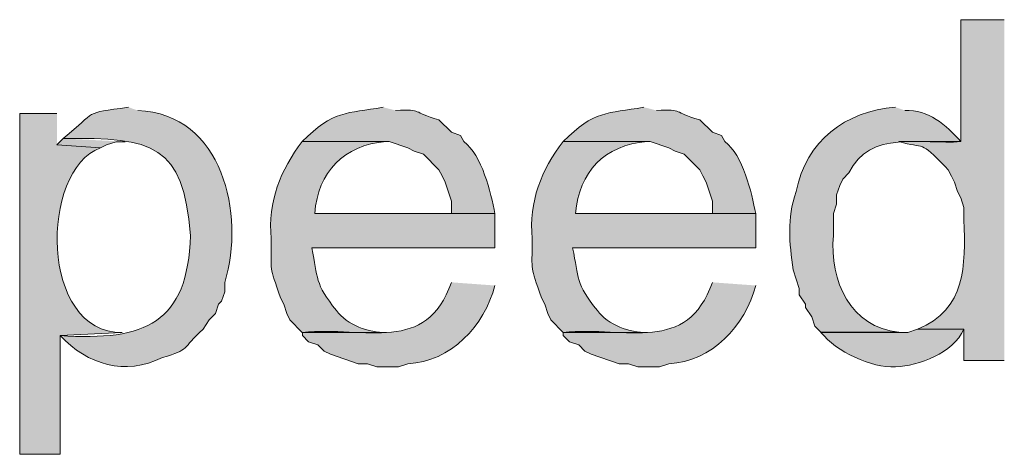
# Model space of a CAD drawing. Header units: inches. Extents: x 1352 to 2050, y -1711 to -1289.
# Tile 126 of 256: x 1963.58 to 1970.25, y -1587.94 to -1585. Entities that reach past the tile are written whole.
import ezdxf

# ---------------------------------------------------------------- set-up
doc = ezdxf.new("R2010")
doc.units = ezdxf.units.IN
doc.header["$MEASUREMENT"] = 0
doc.layers.add('图层 1', color=7, linetype='Continuous')

# ---------------------------------------------------------------- blocks, each defined once
blk = doc.blocks.new('block 10')
at = {"layer": '图层 1', "true_color": 0x221814}
h = blk.add_hatch(color=250, dxfattribs=at)
edge = h.paths.add_edge_path()
edge.add_spline(control_points=[(1970.246, -1584.9958), (1970.246, -1584.9958), (1969.9518, -1584.9958), (1969.9518, -1584.9958), (1969.9518, -1584.9958), (1969.9518, -1585.8212), (1969.9518, -1585.8212), (1969.9518, -1585.8212), (1969.5315, -1585.8212), (1969.5315, -1585.8212), (1969.7116, -1585.8725), (1969.6727, -1585.8098), (1969.846, -1585.9904), (1969.846, -1585.9904), (1969.867, -1586.0117), (1969.867, -1586.0117), (1969.867, -1586.0117), (1969.888, -1586.0541), (1969.888, -1586.0541), (1969.888, -1586.0541), (1969.909, -1586.0965), (1969.909, -1586.0965), (1969.909, -1586.0965), (1969.9301, -1586.1599), (1969.9301, -1586.1599), (1969.9301, -1586.1599), (1969.9518, -1586.2022), (1969.9518, -1586.2022), (1969.9518, -1586.2022), (1969.9731, -1586.266), (1969.9731, -1586.266), (1969.9731, -1586.266), (1969.9731, -1586.3504), (1969.9731, -1586.3504), (1969.9814, -1586.6615), (1969.9914, -1586.9557), (1969.6576, -1587.0914), (1969.6576, -1587.0914), (1969.9731, -1587.0914), (1969.9731, -1587.0914), (1969.9731, -1587.0914), (1969.9731, -1587.3029), (1969.9731, -1587.3029), (1969.9731, -1587.3029), (1970.246, -1587.3029), (1970.246, -1587.3029)], knot_values=[0, 0, 0, 0, 0.352778, 0.352778, 0.352778, 0.705556, 0.705556, 0.705556, 1.058333, 1.058333, 1.058333, 1.411111, 1.411111, 1.411111, 1.763889, 1.763889, 1.763889, 2.116667, 2.116667, 2.116667, 2.469444, 2.469444, 2.469444, 2.822222, 2.822222, 2.822222, 3.175, 3.175, 3.175, 3.527778, 3.527778, 3.527778, 3.880556, 3.880556, 3.880556, 4.233333, 4.233333, 4.233333, 4.586111, 4.586111, 4.586111, 4.938889, 4.938889, 4.938889, 5.291667, 5.291667, 5.291667, 5.291667], degree=3, periodic=0)
edge.add_line((1970.246, -1587.3029), (1970.246, -1584.9958))
h = blk.add_hatch(color=250, dxfattribs=at)
edge = h.paths.add_edge_path()
edge.add_spline(control_points=[(1964.3177, -1585.5883), (1964.0024, -1585.6334), (1964.1165, -1585.6052), (1963.876, -1585.8002), (1964.4868, -1585.7936), (1964.6894, -1585.8377), (1964.7376, -1586.4561), (1964.72, -1587.048), (1964.4341, -1587.1737), (1963.855, -1587.1338), (1964.0427, -1587.3319), (1964.2928, -1587.4084), (1964.5488, -1587.2823), (1964.7366, -1587.2278), (1964.6759, -1587.2258), (1964.8227, -1587.0914), (1964.8227, -1587.0914), (1964.864, -1587.0277), (1964.864, -1587.0277), (1964.864, -1587.0277), (1964.9061, -1586.9853), (1964.9061, -1586.9853), (1964.9061, -1586.9853), (1964.9274, -1586.9219), (1964.9274, -1586.9219), (1964.9274, -1586.9219), (1964.9481, -1586.9012), (1964.9481, -1586.9012), (1964.9481, -1586.9012), (1964.9695, -1586.8372), (1964.9695, -1586.8372), (1964.9695, -1586.8372), (1964.9695, -1586.7738), (1964.9695, -1586.7738), (1965.11, -1586.3135), (1964.9564, -1585.6341), (1964.381, -1585.61)], knot_values=[0, 0, 0, 0, 0.352778, 0.352778, 0.352778, 0.705556, 0.705556, 0.705556, 1.058333, 1.058333, 1.058333, 1.411111, 1.411111, 1.411111, 1.763889, 1.763889, 1.763889, 2.116667, 2.116667, 2.116667, 2.469444, 2.469444, 2.469444, 2.822222, 2.822222, 2.822222, 3.175, 3.175, 3.175, 3.527778, 3.527778, 3.527778, 3.880556, 3.880556, 3.880556, 4.233333, 4.233333, 4.233333, 4.233333], degree=3, periodic=0)
edge.add_line((1964.381, -1585.61), (1964.3177, -1585.5883))
h = blk.add_hatch(color=250, dxfattribs=at)
edge = h.paths.add_edge_path()
edge.add_spline(control_points=[(1966.0416, -1585.5883), (1965.7928, -1585.6328), (1965.706, -1585.6073), (1965.4945, -1585.8212), (1965.4945, -1585.8212), (1966.0836, -1585.8212), (1966.0836, -1585.8212), (1966.0836, -1585.8212), (1966.2097, -1585.8636), (1966.2097, -1585.8636), (1966.2097, -1585.8636), (1966.2517, -1585.8849), (1966.2517, -1585.8849), (1966.2517, -1585.8849), (1966.3141, -1585.9056), (1966.3141, -1585.9056), (1966.3141, -1585.9056), (1966.4195, -1586.0117), (1966.4195, -1586.0117), (1966.4195, -1586.0117), (1966.4405, -1586.0537), (1966.4405, -1586.0537), (1966.4405, -1586.0537), (1966.4615, -1586.0965), (1966.4615, -1586.0965), (1966.4615, -1586.0965), (1966.5039, -1586.2239), (1966.5039, -1586.2239), (1966.5039, -1586.2239), (1966.5039, -1586.308), (1966.5039, -1586.308), (1966.5039, -1586.308), (1965.5789, -1586.308), (1965.5789, -1586.308), (1965.5789, -1586.308), (1966.7985, -1586.308), (1966.7985, -1586.308), (1966.7692, -1586.1661), (1966.7123, -1585.9115), (1966.588, -1585.8212), (1966.588, -1585.8212), (1966.5663, -1585.7788), (1966.5663, -1585.7788), (1966.5663, -1585.7788), (1966.5039, -1585.7575), (1966.5039, -1585.7575), (1966.5039, -1585.7575), (1966.4195, -1585.6731), (1966.4195, -1585.6731), (1966.2252, -1585.62), (1966.3206, -1585.6018), (1966.1253, -1585.61)], knot_values=[0, 0, 0, 0, 0.352778, 0.352778, 0.352778, 0.705556, 0.705556, 0.705556, 1.058333, 1.058333, 1.058333, 1.411111, 1.411111, 1.411111, 1.763889, 1.763889, 1.763889, 2.116667, 2.116667, 2.116667, 2.469444, 2.469444, 2.469444, 2.822222, 2.822222, 2.822222, 3.175, 3.175, 3.175, 3.527778, 3.527778, 3.527778, 3.880556, 3.880556, 3.880556, 4.233333, 4.233333, 4.233333, 4.586111, 4.586111, 4.586111, 4.938889, 4.938889, 4.938889, 5.291667, 5.291667, 5.291667, 5.644444, 5.644444, 5.644444, 5.997222, 5.997222, 5.997222, 5.997222], degree=3, periodic=0)
edge.add_line((1966.1253, -1585.61), (1966.0416, -1585.5883))
h = blk.add_hatch(color=250, dxfattribs=at)
edge = h.paths.add_edge_path()
edge.add_spline(control_points=[(1967.8068, -1585.5883), (1967.5581, -1585.6328), (1967.4713, -1585.6073), (1967.2605, -1585.8212), (1967.2605, -1585.8212), (1967.8496, -1585.8212), (1967.8496, -1585.8212), (1967.8496, -1585.8212), (1967.9757, -1585.8636), (1967.9757, -1585.8636), (1967.9757, -1585.8636), (1968.0177, -1585.8849), (1968.0177, -1585.8849), (1968.0177, -1585.8849), (1968.08, -1585.9056), (1968.08, -1585.9056), (1968.08, -1585.9056), (1968.1855, -1586.0117), (1968.1855, -1586.0117), (1968.1855, -1586.0117), (1968.2065, -1586.0537), (1968.2065, -1586.0537), (1968.2065, -1586.0537), (1968.2275, -1586.0965), (1968.2275, -1586.0965), (1968.2275, -1586.0965), (1968.2699, -1586.2239), (1968.2699, -1586.2239), (1968.2699, -1586.2239), (1968.2699, -1586.308), (1968.2699, -1586.308), (1968.2699, -1586.308), (1967.3442, -1586.308), (1967.3442, -1586.308), (1967.3442, -1586.308), (1968.5641, -1586.308), (1968.5641, -1586.308), (1968.5348, -1586.1667), (1968.4783, -1585.9111), (1968.3539, -1585.8212), (1968.3539, -1585.8212), (1968.3326, -1585.7788), (1968.3326, -1585.7788), (1968.3326, -1585.7788), (1968.2699, -1585.7575), (1968.2699, -1585.7575), (1968.2699, -1585.7575), (1968.1855, -1585.6731), (1968.1855, -1585.6731), (1967.9908, -1585.62), (1968.0859, -1585.6018), (1967.8913, -1585.61)], knot_values=[0, 0, 0, 0, 0.352778, 0.352778, 0.352778, 0.705556, 0.705556, 0.705556, 1.058333, 1.058333, 1.058333, 1.411111, 1.411111, 1.411111, 1.763889, 1.763889, 1.763889, 2.116667, 2.116667, 2.116667, 2.469444, 2.469444, 2.469444, 2.822222, 2.822222, 2.822222, 3.175, 3.175, 3.175, 3.527778, 3.527778, 3.527778, 3.880556, 3.880556, 3.880556, 4.233333, 4.233333, 4.233333, 4.586111, 4.586111, 4.586111, 4.938889, 4.938889, 4.938889, 5.291667, 5.291667, 5.291667, 5.644444, 5.644444, 5.644444, 5.997222, 5.997222, 5.997222, 5.997222], degree=3, periodic=0)
edge.add_line((1967.8913, -1585.61), (1967.8068, -1585.5883))
h = blk.add_hatch(color=250, dxfattribs=at)
edge = h.paths.add_edge_path()
edge.add_spline(control_points=[(1969.5101, -1585.5883), (1969.1673, -1585.6166), (1968.9065, -1585.8133), (1968.8369, -1586.1599), (1968.7722, -1586.3459), (1968.7921, -1586.5023), (1968.8163, -1586.689), (1968.8163, -1586.689), (1968.8369, -1586.7531), (1968.8369, -1586.7531), (1968.8369, -1586.7531), (1968.8579, -1586.8158), (1968.8579, -1586.8158), (1968.8579, -1586.8158), (1968.8579, -1586.8585), (1968.8579, -1586.8585), (1968.8579, -1586.8585), (1968.9, -1586.9219), (1968.9, -1586.9219), (1968.9, -1586.9219), (1968.9, -1586.9433), (1968.9, -1586.9433), (1968.9, -1586.9433), (1968.943, -1587.0067), (1968.943, -1587.0067), (1968.943, -1587.0067), (1968.9627, -1587.0701), (1968.9627, -1587.0701), (1968.9627, -1587.0701), (1969.0047, -1587.1121), (1969.0047, -1587.1121), (1969.0047, -1587.1121), (1969.5315, -1587.1121), (1969.5315, -1587.1121), (1969.2076, -1587.079), (1969.0602, -1586.7655), (1969.0898, -1586.4561), (1969.0898, -1586.4561), (1969.0898, -1586.308), (1969.0898, -1586.308), (1969.0898, -1586.308), (1969.1105, -1586.2446), (1969.1105, -1586.2446), (1969.1105, -1586.2446), (1969.1105, -1586.1812), (1969.1105, -1586.1812), (1969.1105, -1586.1812), (1969.1318, -1586.1175), (1969.1318, -1586.1175), (1969.1318, -1586.1175), (1969.1522, -1586.0755), (1969.1522, -1586.0755), (1969.1522, -1586.0755), (1969.1942, -1586.0331), (1969.1942, -1586.0331), (1969.3323, -1585.7371), (1969.6944, -1585.8429), (1969.9518, -1585.8212), (1969.8529, -1585.7092), (1969.7313, -1585.6014), (1969.5728, -1585.61)], knot_values=[0, 0, 0, 0, 0.352778, 0.352778, 0.352778, 0.705556, 0.705556, 0.705556, 1.058333, 1.058333, 1.058333, 1.411111, 1.411111, 1.411111, 1.763889, 1.763889, 1.763889, 2.116667, 2.116667, 2.116667, 2.469444, 2.469444, 2.469444, 2.822222, 2.822222, 2.822222, 3.175, 3.175, 3.175, 3.527778, 3.527778, 3.527778, 3.880556, 3.880556, 3.880556, 4.233333, 4.233333, 4.233333, 4.586111, 4.586111, 4.586111, 4.938889, 4.938889, 4.938889, 5.291667, 5.291667, 5.291667, 5.644444, 5.644444, 5.644444, 5.997222, 5.997222, 5.997222, 6.35, 6.35, 6.35, 6.702778, 6.702778, 6.702778, 7.055556, 7.055556, 7.055556, 7.055556], degree=3, periodic=0)
edge.add_line((1969.5728, -1585.61), (1969.5101, -1585.5883))
h = blk.add_hatch(color=250, dxfattribs=at)
edge = h.paths.add_edge_path()
edge.add_spline(control_points=[(1963.834, -1585.6307), (1963.834, -1585.6307), (1963.5818, -1585.6307), (1963.5818, -1585.6307), (1963.5818, -1585.6307), (1963.5818, -1587.9379), (1963.5818, -1587.9379), (1963.5818, -1587.9379), (1963.8553, -1587.9379), (1963.8553, -1587.9379), (1963.8553, -1587.9379), (1963.8553, -1587.1341), (1963.8553, -1587.1341), (1963.8553, -1587.1341), (1964.2756, -1587.1124), (1964.2756, -1587.1124), (1963.7168, -1587.1231), (1963.7148, -1586.0134), (1964.1282, -1585.8636), (1964.1282, -1585.8636), (1963.834, -1585.8429), (1963.834, -1585.8429)], knot_values=[0, 0, 0, 0, 0.352778, 0.352778, 0.352778, 0.705556, 0.705556, 0.705556, 1.058333, 1.058333, 1.058333, 1.411111, 1.411111, 1.411111, 1.763889, 1.763889, 1.763889, 2.116667, 2.116667, 2.116667, 2.469444, 2.469444, 2.469444, 2.469444], degree=3, periodic=0)
edge.add_line((1963.834, -1585.8429), (1963.834, -1585.6307))
blk.add_hatch(color=250, dxfattribs=at).paths.add_polyline_path([(1963.876, -1585.8002), (1963.834, -1585.8426), (1964.1282, -1585.8636), (1964.1702, -1585.8426), (1964.2343, -1585.8215), (1964.2959, -1585.8215)])
h = blk.add_hatch(color=250, dxfattribs=at)
edge = h.paths.add_edge_path()
edge.add_spline(control_points=[(1965.4945, -1585.8212), (1965.3464, -1586.0097), (1965.2609, -1586.2288), (1965.284, -1586.4775), (1965.284, -1586.7197), (1965.2682, -1586.6491), (1965.3477, -1586.8795), (1965.3477, -1586.8795), (1965.3691, -1586.9219), (1965.3691, -1586.9219), (1965.3691, -1586.9219), (1965.3898, -1586.9853), (1965.3898, -1586.9853), (1965.3898, -1586.9853), (1965.4108, -1587.0277), (1965.4108, -1587.0277), (1965.4108, -1587.0277), (1965.4945, -1587.1124), (1965.4945, -1587.1124), (1965.4945, -1587.1124), (1966.0619, -1587.1124), (1966.0619, -1587.1124), (1965.9486, -1587.1166), (1965.7949, -1587.0611), (1965.7257, -1586.9643), (1965.5768, -1586.7827), (1965.602, -1586.7441), (1965.5586, -1586.5409), (1965.5586, -1586.5409), (1966.7978, -1586.5409), (1966.7978, -1586.5409), (1966.7978, -1586.5409), (1966.7978, -1586.308), (1966.7978, -1586.308), (1966.7978, -1586.308), (1965.5789, -1586.308), (1965.5789, -1586.308), (1965.6006, -1586.0258), (1965.7736, -1585.8436), (1966.0619, -1585.8212)], knot_values=[0, 0, 0, 0, 0.352778, 0.352778, 0.352778, 0.705556, 0.705556, 0.705556, 1.058333, 1.058333, 1.058333, 1.411111, 1.411111, 1.411111, 1.763889, 1.763889, 1.763889, 2.116667, 2.116667, 2.116667, 2.469444, 2.469444, 2.469444, 2.822222, 2.822222, 2.822222, 3.175, 3.175, 3.175, 3.527778, 3.527778, 3.527778, 3.880556, 3.880556, 3.880556, 4.233333, 4.233333, 4.233333, 4.586111, 4.586111, 4.586111, 4.586111], degree=3, periodic=0)
edge.add_line((1966.0619, -1585.8212), (1965.4945, -1585.8212))
h = blk.add_hatch(color=250, dxfattribs=at)
edge = h.paths.add_edge_path()
edge.add_spline(control_points=[(1967.2605, -1585.8212), (1967.1123, -1586.01), (1967.0269, -1586.2281), (1967.0503, -1586.4775), (1967.0503, -1586.7197), (1967.0341, -1586.6491), (1967.1137, -1586.8795), (1967.1137, -1586.8795), (1967.1351, -1586.9219), (1967.1351, -1586.9219), (1967.1351, -1586.9219), (1967.1557, -1586.9853), (1967.1557, -1586.9853), (1967.1557, -1586.9853), (1967.1771, -1587.0277), (1967.1771, -1587.0277), (1967.1771, -1587.0277), (1967.2605, -1587.1124), (1967.2605, -1587.1124), (1967.2605, -1587.1124), (1967.8279, -1587.1124), (1967.8279, -1587.1124), (1967.7145, -1587.1166), (1967.5609, -1587.0611), (1967.4916, -1586.9643), (1967.3435, -1586.7827), (1967.3679, -1586.7441), (1967.3238, -1586.5409), (1967.3238, -1586.5409), (1968.5637, -1586.5409), (1968.5637, -1586.5409), (1968.5637, -1586.5409), (1968.5637, -1586.308), (1968.5637, -1586.308), (1968.5637, -1586.308), (1967.3445, -1586.308), (1967.3445, -1586.308), (1967.3659, -1586.0258), (1967.5395, -1585.8436), (1967.8279, -1585.8212)], knot_values=[0, 0, 0, 0, 0.352778, 0.352778, 0.352778, 0.705556, 0.705556, 0.705556, 1.058333, 1.058333, 1.058333, 1.411111, 1.411111, 1.411111, 1.763889, 1.763889, 1.763889, 2.116667, 2.116667, 2.116667, 2.469444, 2.469444, 2.469444, 2.822222, 2.822222, 2.822222, 3.175, 3.175, 3.175, 3.527778, 3.527778, 3.527778, 3.880556, 3.880556, 3.880556, 4.233333, 4.233333, 4.233333, 4.586111, 4.586111, 4.586111, 4.586111], degree=3, periodic=0)
edge.add_line((1967.8279, -1585.8212), (1967.2605, -1585.8212))
h = blk.add_hatch(color=250, dxfattribs=at)
edge = h.paths.add_edge_path()
edge.add_spline(control_points=[(1966.5039, -1586.7738), (1966.3323, -1587.263), (1965.93, -1587.0707), (1965.4952, -1587.1124), (1965.4952, -1587.1124), (1965.4952, -1587.1341), (1965.4952, -1587.1341), (1965.4952, -1587.1341), (1965.5372, -1587.1762), (1965.5372, -1587.1762), (1965.5372, -1587.1762), (1965.5996, -1587.1972), (1965.5996, -1587.1972), (1965.5996, -1587.1972), (1965.6426, -1587.2396), (1965.6426, -1587.2396), (1965.6426, -1587.2396), (1965.6843, -1587.2606), (1965.6843, -1587.2606), (1965.6843, -1587.2606), (1965.8735, -1587.3243), (1965.8735, -1587.3243), (1965.8735, -1587.3243), (1965.9368, -1587.3243), (1965.9368, -1587.3243), (1965.9368, -1587.3243), (1965.9992, -1587.3453), (1965.9992, -1587.3453), (1965.9992, -1587.3453), (1966.1463, -1587.3453), (1966.1463, -1587.3453), (1966.1463, -1587.3453), (1966.2097, -1587.3243), (1966.2097, -1587.3243), (1966.4981, -1587.3126), (1966.7285, -1587.0666), (1966.7981, -1586.7951)], knot_values=[0, 0, 0, 0, 0.352778, 0.352778, 0.352778, 0.705556, 0.705556, 0.705556, 1.058333, 1.058333, 1.058333, 1.411111, 1.411111, 1.411111, 1.763889, 1.763889, 1.763889, 2.116667, 2.116667, 2.116667, 2.469444, 2.469444, 2.469444, 2.822222, 2.822222, 2.822222, 3.175, 3.175, 3.175, 3.527778, 3.527778, 3.527778, 3.880556, 3.880556, 3.880556, 4.233333, 4.233333, 4.233333, 4.233333], degree=3, periodic=0)
edge.add_line((1966.7981, -1586.7951), (1966.5039, -1586.7738))
h = blk.add_hatch(color=250, dxfattribs=at)
edge = h.paths.add_edge_path()
edge.add_spline(control_points=[(1968.2699, -1586.7738), (1968.0983, -1587.263), (1967.6959, -1587.0707), (1967.2611, -1587.1124), (1967.2611, -1587.1124), (1967.2611, -1587.1341), (1967.2611, -1587.1341), (1967.2611, -1587.1341), (1967.3025, -1587.1762), (1967.3025, -1587.1762), (1967.3025, -1587.1762), (1967.3655, -1587.1972), (1967.3655, -1587.1972), (1967.3655, -1587.1972), (1967.4079, -1587.2396), (1967.4079, -1587.2396), (1967.4079, -1587.2396), (1967.4499, -1587.2606), (1967.4499, -1587.2606), (1967.4499, -1587.2606), (1967.6387, -1587.3243), (1967.6387, -1587.3243), (1967.6387, -1587.3243), (1967.7028, -1587.3243), (1967.7028, -1587.3243), (1967.7028, -1587.3243), (1967.7645, -1587.3453), (1967.7645, -1587.3453), (1967.7645, -1587.3453), (1967.9119, -1587.3453), (1967.9119, -1587.3453), (1967.9119, -1587.3453), (1967.9757, -1587.3243), (1967.9757, -1587.3243), (1968.264, -1587.3126), (1968.4941, -1587.0666), (1968.5641, -1586.7951)], knot_values=[0, 0, 0, 0, 0.352778, 0.352778, 0.352778, 0.705556, 0.705556, 0.705556, 1.058333, 1.058333, 1.058333, 1.411111, 1.411111, 1.411111, 1.763889, 1.763889, 1.763889, 2.116667, 2.116667, 2.116667, 2.469444, 2.469444, 2.469444, 2.822222, 2.822222, 2.822222, 3.175, 3.175, 3.175, 3.527778, 3.527778, 3.527778, 3.880556, 3.880556, 3.880556, 4.233333, 4.233333, 4.233333, 4.233333], degree=3, periodic=0)
edge.add_line((1968.5641, -1586.7951), (1968.2699, -1586.7738))
h = blk.add_hatch(color=250, dxfattribs=at)
edge = h.paths.add_edge_path()
edge.add_spline(control_points=[(1969.6576, -1587.0914), (1969.6576, -1587.0914), (1969.5938, -1587.1128), (1969.5938, -1587.1128), (1969.5938, -1587.1128), (1969.0047, -1587.1128), (1969.0047, -1587.1128), (1969.1087, -1587.2416), (1969.3444, -1587.3543), (1969.5101, -1587.3457), (1969.6682, -1587.3398), (1969.898, -1587.2523), (1969.9731, -1587.0914)], knot_values=[0, 0, 0, 0, 0.352778, 0.352778, 0.352778, 0.705556, 0.705556, 0.705556, 1.058333, 1.058333, 1.058333, 1.411111, 1.411111, 1.411111, 1.411111], degree=3, periodic=0)
edge.add_line((1969.9731, -1587.0914), (1969.6576, -1587.0914))
at = {"layer": '图层 1', "lineweight": 0}
blk.add_lwpolyline([(1963.876, -1585.8002), (1963.834, -1585.8426), (1964.1282, -1585.8636), (1964.1702, -1585.8426), (1964.2343, -1585.8215), (1964.2959, -1585.8215)], dxfattribs=at)
for points, knots in [([(1970.246, -1584.9958), (1970.246, -1584.9958), (1969.9518, -1584.9958), (1969.9518, -1584.9958), (1969.9518, -1584.9958), (1969.9518, -1585.8212), (1969.9518, -1585.8212), (1969.9518, -1585.8212), (1969.5315, -1585.8212), (1969.5315, -1585.8212), (1969.7116, -1585.8725), (1969.6727, -1585.8098), (1969.846, -1585.9904), (1969.846, -1585.9904), (1969.867, -1586.0117), (1969.867, -1586.0117), (1969.867, -1586.0117), (1969.888, -1586.0541), (1969.888, -1586.0541), (1969.888, -1586.0541), (1969.909, -1586.0965), (1969.909, -1586.0965), (1969.909, -1586.0965), (1969.9301, -1586.1599), (1969.9301, -1586.1599), (1969.9301, -1586.1599), (1969.9518, -1586.2022), (1969.9518, -1586.2022), (1969.9518, -1586.2022), (1969.9731, -1586.266), (1969.9731, -1586.266), (1969.9731, -1586.266), (1969.9731, -1586.3504), (1969.9731, -1586.3504), (1969.9814, -1586.6615), (1969.9914, -1586.9557), (1969.6576, -1587.0914), (1969.6576, -1587.0914), (1969.9731, -1587.0914), (1969.9731, -1587.0914), (1969.9731, -1587.0914), (1969.9731, -1587.3029), (1969.9731, -1587.3029), (1969.9731, -1587.3029), (1970.246, -1587.3029), (1970.246, -1587.3029)], [0, 0, 0, 0, 1, 1, 1, 2, 2, 2, 3, 3, 3, 4, 4, 4, 5, 5, 5, 6, 6, 6, 7, 7, 7, 8, 8, 8, 9, 9, 9, 10, 10, 10, 11, 11, 11, 12, 12, 12, 13, 13, 13, 14, 14, 14, 15, 15, 15, 15]), ([(1964.3177, -1585.5883), (1964.0024, -1585.6334), (1964.1165, -1585.6052), (1963.876, -1585.8002), (1964.4868, -1585.7936), (1964.6894, -1585.8377), (1964.7376, -1586.4561), (1964.72, -1587.048), (1964.4341, -1587.1737), (1963.855, -1587.1338), (1964.0427, -1587.3319), (1964.2928, -1587.4084), (1964.5488, -1587.2823), (1964.7366, -1587.2278), (1964.6759, -1587.2258), (1964.8227, -1587.0914), (1964.8227, -1587.0914), (1964.864, -1587.0277), (1964.864, -1587.0277), (1964.864, -1587.0277), (1964.9061, -1586.9853), (1964.9061, -1586.9853), (1964.9061, -1586.9853), (1964.9274, -1586.9219), (1964.9274, -1586.9219), (1964.9274, -1586.9219), (1964.9481, -1586.9012), (1964.9481, -1586.9012), (1964.9481, -1586.9012), (1964.9695, -1586.8372), (1964.9695, -1586.8372), (1964.9695, -1586.8372), (1964.9695, -1586.7738), (1964.9695, -1586.7738), (1965.11, -1586.3135), (1964.9564, -1585.6341), (1964.381, -1585.61)], [0, 0, 0, 0, 1, 1, 1, 2, 2, 2, 3, 3, 3, 4, 4, 4, 5, 5, 5, 6, 6, 6, 7, 7, 7, 8, 8, 8, 9, 9, 9, 10, 10, 10, 11, 11, 11, 12, 12, 12, 12]), ([(1966.0416, -1585.5883), (1965.7928, -1585.6328), (1965.706, -1585.6073), (1965.4945, -1585.8212), (1965.4945, -1585.8212), (1966.0836, -1585.8212), (1966.0836, -1585.8212), (1966.0836, -1585.8212), (1966.2097, -1585.8636), (1966.2097, -1585.8636), (1966.2097, -1585.8636), (1966.2517, -1585.8849), (1966.2517, -1585.8849), (1966.2517, -1585.8849), (1966.3141, -1585.9056), (1966.3141, -1585.9056), (1966.3141, -1585.9056), (1966.4195, -1586.0117), (1966.4195, -1586.0117), (1966.4195, -1586.0117), (1966.4405, -1586.0537), (1966.4405, -1586.0537), (1966.4405, -1586.0537), (1966.4615, -1586.0965), (1966.4615, -1586.0965), (1966.4615, -1586.0965), (1966.5039, -1586.2239), (1966.5039, -1586.2239), (1966.5039, -1586.2239), (1966.5039, -1586.308), (1966.5039, -1586.308), (1966.5039, -1586.308), (1965.5789, -1586.308), (1965.5789, -1586.308), (1965.5789, -1586.308), (1966.7985, -1586.308), (1966.7985, -1586.308), (1966.7692, -1586.1661), (1966.7123, -1585.9115), (1966.588, -1585.8212), (1966.588, -1585.8212), (1966.5663, -1585.7788), (1966.5663, -1585.7788), (1966.5663, -1585.7788), (1966.5039, -1585.7575), (1966.5039, -1585.7575), (1966.5039, -1585.7575), (1966.4195, -1585.6731), (1966.4195, -1585.6731), (1966.2252, -1585.62), (1966.3206, -1585.6018), (1966.1253, -1585.61)], [0, 0, 0, 0, 1, 1, 1, 2, 2, 2, 3, 3, 3, 4, 4, 4, 5, 5, 5, 6, 6, 6, 7, 7, 7, 8, 8, 8, 9, 9, 9, 10, 10, 10, 11, 11, 11, 12, 12, 12, 13, 13, 13, 14, 14, 14, 15, 15, 15, 16, 16, 16, 17, 17, 17, 17]), ([(1967.8068, -1585.5883), (1967.5581, -1585.6328), (1967.4713, -1585.6073), (1967.2605, -1585.8212), (1967.2605, -1585.8212), (1967.8496, -1585.8212), (1967.8496, -1585.8212), (1967.8496, -1585.8212), (1967.9757, -1585.8636), (1967.9757, -1585.8636), (1967.9757, -1585.8636), (1968.0177, -1585.8849), (1968.0177, -1585.8849), (1968.0177, -1585.8849), (1968.08, -1585.9056), (1968.08, -1585.9056), (1968.08, -1585.9056), (1968.1855, -1586.0117), (1968.1855, -1586.0117), (1968.1855, -1586.0117), (1968.2065, -1586.0537), (1968.2065, -1586.0537), (1968.2065, -1586.0537), (1968.2275, -1586.0965), (1968.2275, -1586.0965), (1968.2275, -1586.0965), (1968.2699, -1586.2239), (1968.2699, -1586.2239), (1968.2699, -1586.2239), (1968.2699, -1586.308), (1968.2699, -1586.308), (1968.2699, -1586.308), (1967.3442, -1586.308), (1967.3442, -1586.308), (1967.3442, -1586.308), (1968.5641, -1586.308), (1968.5641, -1586.308), (1968.5348, -1586.1667), (1968.4783, -1585.9111), (1968.3539, -1585.8212), (1968.3539, -1585.8212), (1968.3326, -1585.7788), (1968.3326, -1585.7788), (1968.3326, -1585.7788), (1968.2699, -1585.7575), (1968.2699, -1585.7575), (1968.2699, -1585.7575), (1968.1855, -1585.6731), (1968.1855, -1585.6731), (1967.9908, -1585.62), (1968.0859, -1585.6018), (1967.8913, -1585.61)], [0, 0, 0, 0, 1, 1, 1, 2, 2, 2, 3, 3, 3, 4, 4, 4, 5, 5, 5, 6, 6, 6, 7, 7, 7, 8, 8, 8, 9, 9, 9, 10, 10, 10, 11, 11, 11, 12, 12, 12, 13, 13, 13, 14, 14, 14, 15, 15, 15, 16, 16, 16, 17, 17, 17, 17]), ([(1969.5101, -1585.5883), (1969.1673, -1585.6166), (1968.9065, -1585.8133), (1968.8369, -1586.1599), (1968.7722, -1586.3459), (1968.7921, -1586.5023), (1968.8163, -1586.689), (1968.8163, -1586.689), (1968.8369, -1586.7531), (1968.8369, -1586.7531), (1968.8369, -1586.7531), (1968.8579, -1586.8158), (1968.8579, -1586.8158), (1968.8579, -1586.8158), (1968.8579, -1586.8585), (1968.8579, -1586.8585), (1968.8579, -1586.8585), (1968.9, -1586.9219), (1968.9, -1586.9219), (1968.9, -1586.9219), (1968.9, -1586.9433), (1968.9, -1586.9433), (1968.9, -1586.9433), (1968.943, -1587.0067), (1968.943, -1587.0067), (1968.943, -1587.0067), (1968.9627, -1587.0701), (1968.9627, -1587.0701), (1968.9627, -1587.0701), (1969.0047, -1587.1121), (1969.0047, -1587.1121), (1969.0047, -1587.1121), (1969.5315, -1587.1121), (1969.5315, -1587.1121), (1969.2076, -1587.079), (1969.0602, -1586.7655), (1969.0898, -1586.4561), (1969.0898, -1586.4561), (1969.0898, -1586.308), (1969.0898, -1586.308), (1969.0898, -1586.308), (1969.1105, -1586.2446), (1969.1105, -1586.2446), (1969.1105, -1586.2446), (1969.1105, -1586.1812), (1969.1105, -1586.1812), (1969.1105, -1586.1812), (1969.1318, -1586.1175), (1969.1318, -1586.1175), (1969.1318, -1586.1175), (1969.1522, -1586.0755), (1969.1522, -1586.0755), (1969.1522, -1586.0755), (1969.1942, -1586.0331), (1969.1942, -1586.0331), (1969.3323, -1585.7371), (1969.6944, -1585.8429), (1969.9518, -1585.8212), (1969.8529, -1585.7092), (1969.7313, -1585.6014), (1969.5728, -1585.61)], [0, 0, 0, 0, 1, 1, 1, 2, 2, 2, 3, 3, 3, 4, 4, 4, 5, 5, 5, 6, 6, 6, 7, 7, 7, 8, 8, 8, 9, 9, 9, 10, 10, 10, 11, 11, 11, 12, 12, 12, 13, 13, 13, 14, 14, 14, 15, 15, 15, 16, 16, 16, 17, 17, 17, 18, 18, 18, 19, 19, 19, 20, 20, 20, 20]), ([(1963.834, -1585.6307), (1963.834, -1585.6307), (1963.5818, -1585.6307), (1963.5818, -1585.6307), (1963.5818, -1585.6307), (1963.5818, -1587.9379), (1963.5818, -1587.9379), (1963.5818, -1587.9379), (1963.8553, -1587.9379), (1963.8553, -1587.9379), (1963.8553, -1587.9379), (1963.8553, -1587.1341), (1963.8553, -1587.1341), (1963.8553, -1587.1341), (1964.2756, -1587.1124), (1964.2756, -1587.1124), (1963.7168, -1587.1231), (1963.7148, -1586.0134), (1964.1282, -1585.8636), (1964.1282, -1585.8636), (1963.834, -1585.8429), (1963.834, -1585.8429)], [0, 0, 0, 0, 1, 1, 1, 2, 2, 2, 3, 3, 3, 4, 4, 4, 5, 5, 5, 6, 6, 6, 7, 7, 7, 7]), ([(1965.4945, -1585.8212), (1965.3464, -1586.0097), (1965.2609, -1586.2288), (1965.284, -1586.4775), (1965.284, -1586.7197), (1965.2682, -1586.6491), (1965.3477, -1586.8795), (1965.3477, -1586.8795), (1965.3691, -1586.9219), (1965.3691, -1586.9219), (1965.3691, -1586.9219), (1965.3898, -1586.9853), (1965.3898, -1586.9853), (1965.3898, -1586.9853), (1965.4108, -1587.0277), (1965.4108, -1587.0277), (1965.4108, -1587.0277), (1965.4945, -1587.1124), (1965.4945, -1587.1124), (1965.4945, -1587.1124), (1966.0619, -1587.1124), (1966.0619, -1587.1124), (1965.9486, -1587.1166), (1965.7949, -1587.0611), (1965.7257, -1586.9643), (1965.5768, -1586.7827), (1965.602, -1586.7441), (1965.5586, -1586.5409), (1965.5586, -1586.5409), (1966.7978, -1586.5409), (1966.7978, -1586.5409), (1966.7978, -1586.5409), (1966.7978, -1586.308), (1966.7978, -1586.308), (1966.7978, -1586.308), (1965.5789, -1586.308), (1965.5789, -1586.308), (1965.6006, -1586.0258), (1965.7736, -1585.8436), (1966.0619, -1585.8212)], [0, 0, 0, 0, 1, 1, 1, 2, 2, 2, 3, 3, 3, 4, 4, 4, 5, 5, 5, 6, 6, 6, 7, 7, 7, 8, 8, 8, 9, 9, 9, 10, 10, 10, 11, 11, 11, 12, 12, 12, 13, 13, 13, 13]), ([(1967.2605, -1585.8212), (1967.1123, -1586.01), (1967.0269, -1586.2281), (1967.0503, -1586.4775), (1967.0503, -1586.7197), (1967.0341, -1586.6491), (1967.1137, -1586.8795), (1967.1137, -1586.8795), (1967.1351, -1586.9219), (1967.1351, -1586.9219), (1967.1351, -1586.9219), (1967.1557, -1586.9853), (1967.1557, -1586.9853), (1967.1557, -1586.9853), (1967.1771, -1587.0277), (1967.1771, -1587.0277), (1967.1771, -1587.0277), (1967.2605, -1587.1124), (1967.2605, -1587.1124), (1967.2605, -1587.1124), (1967.8279, -1587.1124), (1967.8279, -1587.1124), (1967.7145, -1587.1166), (1967.5609, -1587.0611), (1967.4916, -1586.9643), (1967.3435, -1586.7827), (1967.3679, -1586.7441), (1967.3238, -1586.5409), (1967.3238, -1586.5409), (1968.5637, -1586.5409), (1968.5637, -1586.5409), (1968.5637, -1586.5409), (1968.5637, -1586.308), (1968.5637, -1586.308), (1968.5637, -1586.308), (1967.3445, -1586.308), (1967.3445, -1586.308), (1967.3659, -1586.0258), (1967.5395, -1585.8436), (1967.8279, -1585.8212)], [0, 0, 0, 0, 1, 1, 1, 2, 2, 2, 3, 3, 3, 4, 4, 4, 5, 5, 5, 6, 6, 6, 7, 7, 7, 8, 8, 8, 9, 9, 9, 10, 10, 10, 11, 11, 11, 12, 12, 12, 13, 13, 13, 13]), ([(1966.5039, -1586.7738), (1966.3323, -1587.263), (1965.93, -1587.0707), (1965.4952, -1587.1124), (1965.4952, -1587.1124), (1965.4952, -1587.1341), (1965.4952, -1587.1341), (1965.4952, -1587.1341), (1965.5372, -1587.1762), (1965.5372, -1587.1762), (1965.5372, -1587.1762), (1965.5996, -1587.1972), (1965.5996, -1587.1972), (1965.5996, -1587.1972), (1965.6426, -1587.2396), (1965.6426, -1587.2396), (1965.6426, -1587.2396), (1965.6843, -1587.2606), (1965.6843, -1587.2606), (1965.6843, -1587.2606), (1965.8735, -1587.3243), (1965.8735, -1587.3243), (1965.8735, -1587.3243), (1965.9368, -1587.3243), (1965.9368, -1587.3243), (1965.9368, -1587.3243), (1965.9992, -1587.3453), (1965.9992, -1587.3453), (1965.9992, -1587.3453), (1966.1463, -1587.3453), (1966.1463, -1587.3453), (1966.1463, -1587.3453), (1966.2097, -1587.3243), (1966.2097, -1587.3243), (1966.4981, -1587.3126), (1966.7285, -1587.0666), (1966.7981, -1586.7951)], [0, 0, 0, 0, 1, 1, 1, 2, 2, 2, 3, 3, 3, 4, 4, 4, 5, 5, 5, 6, 6, 6, 7, 7, 7, 8, 8, 8, 9, 9, 9, 10, 10, 10, 11, 11, 11, 12, 12, 12, 12]), ([(1968.2699, -1586.7738), (1968.0983, -1587.263), (1967.6959, -1587.0707), (1967.2611, -1587.1124), (1967.2611, -1587.1124), (1967.2611, -1587.1341), (1967.2611, -1587.1341), (1967.2611, -1587.1341), (1967.3025, -1587.1762), (1967.3025, -1587.1762), (1967.3025, -1587.1762), (1967.3655, -1587.1972), (1967.3655, -1587.1972), (1967.3655, -1587.1972), (1967.4079, -1587.2396), (1967.4079, -1587.2396), (1967.4079, -1587.2396), (1967.4499, -1587.2606), (1967.4499, -1587.2606), (1967.4499, -1587.2606), (1967.6387, -1587.3243), (1967.6387, -1587.3243), (1967.6387, -1587.3243), (1967.7028, -1587.3243), (1967.7028, -1587.3243), (1967.7028, -1587.3243), (1967.7645, -1587.3453), (1967.7645, -1587.3453), (1967.7645, -1587.3453), (1967.9119, -1587.3453), (1967.9119, -1587.3453), (1967.9119, -1587.3453), (1967.9757, -1587.3243), (1967.9757, -1587.3243), (1968.264, -1587.3126), (1968.4941, -1587.0666), (1968.5641, -1586.7951)], [0, 0, 0, 0, 1, 1, 1, 2, 2, 2, 3, 3, 3, 4, 4, 4, 5, 5, 5, 6, 6, 6, 7, 7, 7, 8, 8, 8, 9, 9, 9, 10, 10, 10, 11, 11, 11, 12, 12, 12, 12]), ([(1969.6576, -1587.0914), (1969.6576, -1587.0914), (1969.5938, -1587.1128), (1969.5938, -1587.1128), (1969.5938, -1587.1128), (1969.0047, -1587.1128), (1969.0047, -1587.1128), (1969.1087, -1587.2416), (1969.3444, -1587.3543), (1969.5101, -1587.3457), (1969.6682, -1587.3398), (1969.898, -1587.2523), (1969.9731, -1587.0914)], [0, 0, 0, 0, 1, 1, 1, 2, 2, 2, 3, 3, 3, 4, 4, 4, 4])]:
    blk.add_open_spline(points, degree=3, knots=knots, dxfattribs=at)
blk = doc.blocks.new('block 9')
at = {"layer": '图层 1'}
blk.add_blockref('block 10', (0, 0), dxfattribs=at)
blk = doc.blocks.new('block 2')
at = {"layer": '图层 1'}
blk.add_blockref('block 9', (0, 0), dxfattribs=at)

msp = doc.modelspace()

# ---------------------------------------------------------------- block references
at = {"layer": '图层 1'}
msp.add_blockref('block 2', (0, 0), dxfattribs=at)

doc.saveas('drawing.dxf')
